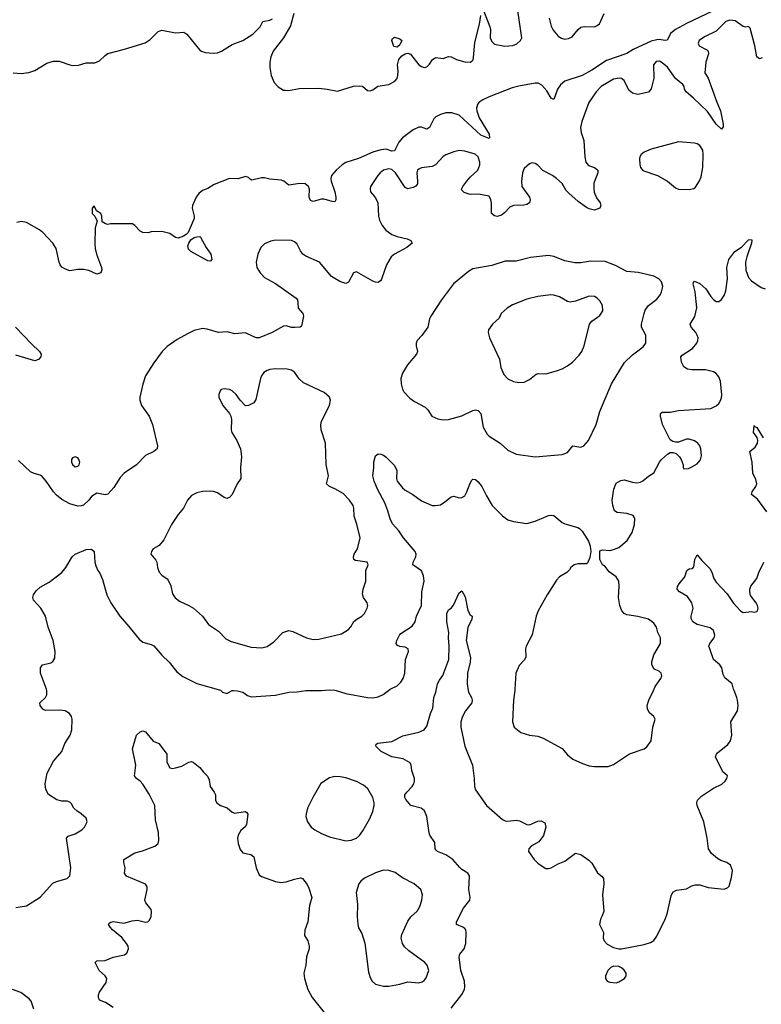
# Model space of a CAD drawing. Header units: inches. Extents: x 1449094 to 1618372, y 389908 to 534307.
# Tile 61 of 256: x 1502179 to 1507664, y 407680 to 414964. Entities that reach past the tile are written whole.
import ezdxf

# ---------------------------------------------------------------- set-up
doc = ezdxf.new("R2010")
doc.units = ezdxf.units.IN
doc.header["$MEASUREMENT"] = 0
doc.layers.add('B5400', color=7, linetype='Continuous')
doc.layers.add('B5401', color=7, linetype='Continuous')

msp = doc.modelspace()

# ---------------------------------------------------------------- linework, layer by layer
at = {"layer": 'B5400', "color": 5}
for points, elevation in [([(1502150, 408394.7), (1502230, 408409), (1502330, 408473), (1502424.8, 408575.3), (1502450, 408588.4), (1502530, 408610.7), (1502549.6, 408630.4), (1502556.3, 408690), (1502525.1, 408910), (1502536.2, 408923.8), (1502590, 408940.4), (1502638, 408970), (1502657, 408990), (1502677.6, 409030), (1502670, 409058), (1502634.5, 409090), (1502600.9, 409110), (1502578, 409130), (1502562.5, 409162.5), (1502550, 409176), (1502530, 409183.7), (1502490, 409182.9), (1502452.6, 409192.6), (1502391.2, 409231.2), (1502371.6, 409270), (1502366, 409310), (1502382, 409390), (1502430, 409479.1), (1502489.7, 409550.3), (1502512.7, 409610), (1502551.8, 409670), (1502564.5, 409710), (1502567.3, 409790), (1502560.7, 409810), (1502546.6, 409830), (1502514, 409850), (1502475.1, 409855.1), (1502370, 409854.3), (1502350, 409864.2), (1502329.7, 409890), (1502327.6, 409910), (1502370.7, 409949.3), (1502379.1, 409970), (1502380.4, 409990), (1502379.1, 410000)], 640), ([(1503666.1, 410000), (1503678, 409990), (1503710, 409978.8), (1503749.1, 410000)], 640), ([(1503760.9, 410000), (1503790, 409998.7), (1503828.5, 409988.5), (1503864.4, 409964.4), (1503890, 409955.5), (1504070, 409967.4), (1504170, 409988.4), (1504230, 409990.4), (1504296.2, 410000)], 640), ([(1504518.7, 410000), (1504590, 409978.7), (1504750, 409948.8), (1504790, 409947.2), (1504830, 409955.3), (1504867.5, 409972.5), (1504905.5, 410000)], 640), ([(1505369.7, 407650), (1505448.1, 407751.9), (1505468.5, 407790), (1505472.1, 407810), (1505467.9, 407850), (1505442.3, 407930), (1505429.8, 408030), (1505435.1, 408050), (1505465.1, 408090), (1505478.7, 408130), (1505481.3, 408210), (1505477.6, 408230), (1505470, 408239.5), (1505456, 408250), (1505409.2, 408270), (1505409.4, 408289.4), (1505460.6, 408390), (1505508.6, 408450), (1505509.8, 408470), (1505500.3, 408530), (1505505.1, 408630), (1505492.3, 408650), (1505450, 408676.3), (1505432.9, 408692.9), (1505382, 408750), (1505330, 408785.3), (1505269.1, 408809.1), (1505258.9, 408818.9), (1505251.3, 408830), (1505250, 408877.2), (1505213, 408930), (1505207.3, 408947.2), (1505190, 409069), (1505172.6, 409110), (1505149.2, 409130), (1505071, 409151), (1505034.1, 409194.1), (1505027.4, 409210), (1505027.8, 409230), (1505041, 409250), (1505081.1, 409290), (1505093.2, 409310), (1505097.7, 409330), (1505097.5, 409350), (1505078.6, 409410), (1505074, 409450), (1505065.7, 409465.7), (1505014.6, 409494.6), (1504930, 409509.7), (1504852.7, 409550), (1504813.2, 409590), (1504814.6, 409605.4), (1504827.8, 409612.2), (1504930, 409624.9), (1505013.1, 409666.9), (1505130, 409693.6), (1505169.8, 409710.2), (1505190, 409737.1), (1505216.8, 409830), (1505233.6, 409870), (1505242.6, 409950), (1505257.3, 409990), (1505259.4, 410000)], 620), ([(1505496.5, 410000), (1505498.2, 409990), (1505519.7, 409950), (1505525.2, 409930), (1505521.8, 409910), (1505476.1, 409850), (1505453.6, 409810), (1505442.6, 409770), (1505441.3, 409730), (1505470.2, 409590), (1505527.2, 409450), (1505541.2, 409350), (1505542.4, 409290), (1505550, 409265.5), (1505630.6, 409150), (1505750, 409048), (1505770, 409038), (1505790, 409034.4), (1505850, 409042.4), (1505876.4, 409036.4), (1505930, 409008.8), (1505950, 409007.2), (1506010, 409035.5), (1506035.9, 409035.9), (1506062.8, 409022.8), (1506070.4, 408990), (1506051.9, 408928.1), (1506017.4, 408882.6), (1505962, 408850), (1505944, 408830), (1505942.8, 408810), (1505984, 408750), (1506010, 408724.9), (1506050, 408696.3), (1506070, 408685.5), (1506090, 408684.4), (1506110, 408690.4), (1506160.8, 408719.2), (1506210, 408739.5), (1506290, 408798.8), (1506330, 408786.8), (1506387.1, 408747.1), (1506410, 408724.7), (1506452.5, 408652.5), (1506486.4, 408626.4), (1506497.1, 408610), (1506498.9, 408570), (1506488.9, 408490), (1506498.4, 408370), (1506486.6, 408333.4), (1506473.4, 408310), (1506467.7, 408270), (1506497.1, 408210), (1506494.9, 408170), (1506501.6, 408150), (1506524.4, 408124.4), (1506570, 408100.4), (1506609.5, 408090.5), (1506630, 408090.4), (1506798, 408122), (1506843.9, 408136.1), (1506867.8, 408152.2), (1506890, 408182.8), (1506951.5, 408308.5), (1506967.4, 408350), (1506996.9, 408483.1), (1507009.6, 408510.4), (1507036.2, 408523.8), (1507110, 408534.9), (1507150, 408557.1), (1507175.9, 408564.1), (1507210, 408562.4), (1507270, 408544.4), (1507390, 408531), (1507417.2, 408542.8), (1507425.2, 408554.8), (1507442.9, 408617.1), (1507449.5, 408670), (1507435.1, 408710), (1507409.7, 408729.7), (1507364.4, 408744.4), (1507338.6, 408758.6), (1507296.1, 408796.1), (1507272.3, 408830), (1507263.6, 408910), (1507238.4, 409030), (1507189.6, 409149.6), (1507186.6, 409170), (1507192.3, 409190), (1507220.7, 409219.3), (1507310, 409279.1), (1507371.4, 409308.6), (1507396, 409330), (1507409.2, 409350), (1507412.7, 409370), (1507378.9, 409398.9), (1507326, 409510), (1507331.8, 409530), (1507340.1, 409539.9), (1507417.1, 409602.9), (1507436.4, 409630), (1507444.8, 409670), (1507438, 409770), (1507486.8, 409850), (1507492.1, 409890), (1507487.8, 409930), (1507483.5, 409950), (1507461.7, 410000)], 620), ([(1505840.2, 410000), (1505830.4, 409930), (1505823, 409770), (1505834.8, 409730), (1505886, 409690), (1505950, 409670.5), (1506010, 409663.8), (1506050, 409648.2), (1506190, 409572.4), (1506230, 409524.9), (1506270, 409493.4), (1506342, 409462), (1506390, 409444), (1506430, 409438), (1506530, 409439.1), (1506570, 409453), (1506690, 409533.4), (1506798, 409570), (1506816.5, 409583.5), (1506848.7, 409630), (1506862, 409730), (1506878, 409790), (1506868, 409810), (1506836.5, 409836.5), (1506822.9, 409862.9), (1506819.5, 409890), (1506832, 409930), (1506865.3, 410000)], 640), ([(1502870, 407656.2), (1502812.6, 407692.6), (1502770, 407709.7), (1502760.7, 407730), (1502762, 407750), (1502769.5, 407770), (1502819.3, 407840.7), (1502824, 407870), (1502811.6, 407891.6), (1502767.4, 407930), (1502737, 407990), (1502750, 408001.6), (1502810, 408003.2), (1502870, 408027.6), (1502954.5, 408045.5), (1502970, 408058), (1502983.7, 408090), (1502980.9, 408110), (1502969.6, 408130), (1502933.1, 408173.1), (1502865.1, 408230), (1502847.3, 408250), (1502836, 408270), (1502840.7, 408279.3), (1502852.1, 408287.9), (1502870, 408291.8), (1502950, 408281.1), (1503010, 408297.6), (1503050, 408302), (1503110, 408288), (1503126, 408290), (1503138.7, 408301.3), (1503151.2, 408328.8), (1503154.1, 408365.8), (1503150, 408381.2), (1503112.8, 408430), (1503105.3, 408450), (1503121.8, 408530), (1503120.9, 408550), (1503110, 408569.6), (1502967.7, 408627.7), (1502954, 408650), (1502959.7, 408690), (1502949.6, 408730), (1502949.3, 408750), (1503030, 408800.4), (1503086, 408814), (1503179, 408850), (1503202.7, 408870), (1503207.7, 408892.3), (1503205.3, 408950), (1503183.7, 409043.7), (1503179.3, 409150), (1503135.5, 409235.5), (1503088.8, 409308.8), (1503070, 409329.6), (1503042, 409350), (1503028, 409370), (1503038, 409450), (1503012.3, 409570), (1503042.9, 409670), (1503070, 409696.3), (1503090, 409704), (1503110, 409696.3), (1503165.3, 409625.3), (1503208, 409608), (1503218, 409598), (1503267.7, 409530), (1503267.2, 409470), (1503289, 409429), (1503310, 409424.9), (1503331.1, 409428.9), (1503377.7, 409442.3), (1503430, 409470.7), (1503450, 409474.8), (1503462, 409470), (1503510, 409431), (1503537.1, 409397.1), (1503568.1, 409368.1), (1503579.5, 409339.5), (1503587, 409290), (1503618, 409250), (1503626, 409230), (1503627.5, 409187.5), (1503636, 409170), (1503664.7, 409150), (1503712, 409132), (1503750, 409102), (1503770, 409093.4), (1503846.8, 409106.8), (1503859.9, 409099.9), (1503867.1, 409087.1), (1503856.4, 409010), (1503846.6, 408993.4), (1503814.6, 408965.4), (1503794, 408930), (1503790.7, 408910), (1503794, 408870), (1503810, 408824.7), (1503830, 408801), (1503887.7, 408787.7), (1503910, 408771), (1503928.7, 408688.7), (1503950, 408638.8), (1503966.2, 408626.2), (1504070, 408588), (1504110, 408580.5), (1504150, 408586), (1504210, 408606.7), (1504254.4, 408614.4), (1504270.3, 408610.3), (1504305.1, 408565.1), (1504318.2, 408538.2), (1504338.3, 408470), (1504321.7, 408410), (1504310.4, 408290), (1504287.5, 408227.5), (1504286, 408190), (1504310.6, 408150), (1504320.5, 408110), (1504319.1, 408090), (1504299.3, 408030), (1504296.1, 407970), (1504279.5, 407910), (1504284.4, 407870), (1504309, 407789), (1504342, 407730), (1504430, 407619.3)], 620), ([(1502283.9, 407643.9), (1502264.1, 407704.1), (1502250, 407721.2), (1502187.8, 407767.8), (1502126, 407790)], 640)]:
    msp.add_lwpolyline(points, dxfattribs=dict(at, elevation=elevation))
for points, elevation in [([(1504510, 409364.7), (1504470, 409356.2), (1504406.1, 409313.9), (1504346.7, 409210), (1504308.5, 409130), (1504297.1, 409090), (1504295.5, 409070), (1504308, 409030), (1504335.5, 408990), (1504362, 408970), (1504410, 408942.3), (1504470, 408918.3), (1504590, 408890.3), (1504630, 408893.4), (1504670, 408908.7), (1504691.8, 408928.2), (1504717.1, 408962.9), (1504766.3, 409050), (1504790, 409106.8), (1504801.3, 409150), (1504801.3, 409170), (1504789.6, 409210), (1504753.6, 409273.6), (1504720.7, 409300.7), (1504668.6, 409328.6), (1504590, 409354.7), (1504550, 409363.1)], 640), ([(1504870, 408672.3), (1504810, 408652), (1504730, 408613.3), (1504701.6, 408590), (1504686.4, 408570), (1504668.1, 408508.1), (1504677.3, 408417.3), (1504675.3, 408330), (1504679.5, 408270), (1504685.5, 408245.5), (1504710, 408204.7), (1504731.9, 408131.9), (1504757.5, 407917.5), (1504770, 407878), (1504786.8, 407850), (1504811.3, 407830), (1504870, 407814.4), (1504910, 407814.9), (1504990, 407828.9), (1505050, 407846.4), (1505130, 407839.1), (1505154.5, 407845.5), (1505170, 407856), (1505184.5, 407875.5), (1505203.7, 407930), (1505192, 407970), (1505176.2, 407990), (1505055.8, 408075.8), (1505025.3, 408105.3), (1505009.6, 408130), (1504999.6, 408170), (1505004.9, 408195.1), (1505050, 408294.8), (1505072.7, 408327.3), (1505118.4, 408370), (1505137.8, 408402.2), (1505153.3, 408450), (1505157, 408490), (1505145.2, 408530), (1505097.2, 408570), (1505010, 408616.2), (1504954.9, 408654.9), (1504910, 408669.5)], 640), ([(1506570, 407962), (1506550, 407952.3), (1506527.7, 407930), (1506510.9, 407890.9), (1506510.8, 407870), (1506524.7, 407850), (1506543.1, 407843.1), (1506590, 407839.5), (1506610, 407845.3), (1506651.8, 407870), (1506664.5, 407890), (1506664.5, 407910), (1506650, 407932.3), (1506629, 407950), (1506610, 407959.5)], 620)]:
    msp.add_lwpolyline(points, close=True, dxfattribs=dict(at, elevation=elevation))
at = {"layer": 'B5401', "color": 5}
for points, elevation in [([(1502130.4, 414570.4), (1502190, 414565.3), (1502246.5, 414573.5), (1502290, 414587), (1502378.5, 414641.5), (1502430, 414658), (1502470, 414657), (1502549, 414629), (1502570, 414625.7), (1502612.6, 414627.4), (1502670, 414643.7), (1502735.4, 414644.6), (1502770, 414659.3), (1502810, 414699.3), (1502830, 414712.4), (1502954.9, 414745.1), (1503106.7, 414793.3), (1503143.3, 414816.7), (1503203.9, 414876.1), (1503230, 414884.9), (1503330, 414866), (1503391.9, 414871.9), (1503415.8, 414855.8), (1503510, 414739.3), (1503524, 414730), (1503550, 414721.1), (1503610, 414715.8), (1503641, 414719), (1503671, 414731), (1503750, 414779.3), (1503830, 414810.5), (1503904.2, 414855.8), (1503958.4, 414910), (1503977.2, 414950), (1504030, 414960.9), (1504049.4, 414970)], 620), ([(1507308.8, 415030), (1507110, 414936.5), (1507028.5, 414891.5), (1506995.5, 414864.5), (1506966.8, 414813.2), (1506951.1, 414808.9), (1506910, 414816.1), (1506890, 414815), (1506850, 414803.6), (1506716, 414744), (1506670, 414714.2), (1506518.2, 414661.8), (1506410, 414589.9), (1506339.5, 414550), (1506210, 414507.9), (1506178, 414482), (1506155.2, 414450), (1506130, 414374), (1506110, 414382.7), (1506076.8, 414436.8), (1506039.9, 414479.9), (1506013.2, 414493.2), (1505990, 414495), (1505870, 414472.8), (1505821.2, 414458.8), (1505650, 414393.3), (1505604, 414370), (1505574.4, 414350), (1505564.6, 414335.4), (1505557.7, 414310), (1505558.9, 414290), (1505577.1, 414237.1), (1505650, 414117.3), (1505654, 414090), (1505650, 414084.5), (1505589.7, 414110), (1505430, 414257.7), (1505375.2, 414275.2), (1505330, 414274.5), (1505290, 414262.6), (1505255.5, 414244.5), (1505242.2, 414230), (1505210, 414166), (1505190, 414152.8), (1505150, 414168.7), (1505130, 414168.9), (1505090, 414149.8), (1505010, 414090.6), (1504981.7, 414058.3), (1504950, 413992.4), (1504930, 413992.2), (1504890, 414005.9), (1504850, 414001.4), (1504790, 413984.6), (1504683.8, 413936.2), (1504590, 413906.1), (1504563.5, 413890), (1504518.5, 413850), (1504485.1, 413810), (1504480.7, 413790), (1504482.3, 413770), (1504510.1, 413690), (1504517.7, 413650), (1504516.9, 413630), (1504510, 413617), (1504490, 413617.6), (1504430, 413636.5), (1504410, 413636.1), (1504350, 413619.3), (1504330, 413625.4), (1504319.3, 413650), (1504323.1, 413710), (1504315.1, 413730), (1504289.8, 413749.8), (1504251.3, 413751.3), (1504170, 413739.8), (1504132.1, 413770), (1504115.6, 413775.6), (1504030, 413784.7), (1503990, 413793.6), (1503966.5, 413793.5), (1503896.6, 413776.6), (1503883, 413783), (1503870, 413797), (1503850, 413802.4), (1503794.6, 413785.4), (1503730, 413789.7), (1503616.7, 413743.3), (1503570, 413714), (1503530, 413699.3), (1503502.8, 413677.2), (1503482.8, 413650), (1503456.3, 413590), (1503455.5, 413570), (1503468.2, 413510), (1503468, 413492), (1503432.3, 413407.7), (1503423.9, 413390), (1503410, 413375.3), (1503390, 413362.2), (1503350, 413347.7), (1503330, 413351.3), (1503290, 413382.9), (1503230, 413396), (1503150, 413395.3), (1503130, 413388), (1503088.4, 413388.4), (1503070, 413398), (1503030, 413442), (1503012.3, 413452.3), (1502850, 413453.2), (1502830, 413449.2), (1502814, 413454), (1502788.7, 413468.7), (1502786, 413510), (1502778, 413530), (1502746, 413550), (1502730, 413586), (1502714, 413570), (1502714, 413530), (1502734, 413510), (1502752, 413472), (1502736.9, 413423.1), (1502734, 413306), (1502737.1, 413270), (1502747.2, 413230), (1502784.9, 413130), (1502786.8, 413113.2), (1502778, 413090), (1502750, 413081.2), (1502690, 413107), (1502650, 413115.6), (1502610, 413114.5), (1502550, 413105.2), (1502517.2, 413117.2), (1502490, 413134), (1502477.2, 413150), (1502469.5, 413169.5), (1502447.6, 413270), (1502425.1, 413310), (1502350, 413389.5), (1502324.5, 413410), (1502230, 413462.4), (1502190, 413471.5), (1502156.4, 413463.6)], 620), ([(1507670, 414682), (1507650, 414675.1), (1507629.6, 414690), (1507615.6, 414770), (1507581.5, 414901.5), (1507570, 414912.7), (1507550, 414907.3), (1507530, 414913), (1507470, 414956.2), (1507430, 414960.3), (1507400.3, 414950), (1507330, 414878.3), (1507243, 414837), (1507204, 414810), (1507197.3, 414790), (1507204, 414770), (1507260.4, 414740.4), (1507270.5, 414730), (1507272.2, 414710), (1507254.6, 414650), (1507246, 414570), (1507271.8, 414530), (1507334, 414354), (1507361.6, 414290), (1507381.6, 414190), (1507382, 414170), (1507370, 414153.2), (1507330, 414189.7), (1507265.1, 414285.1), (1507163.1, 414383.1), (1507107.3, 414430), (1507094.5, 414450), (1507092.3, 414470), (1507084.2, 414484.2), (1507029.8, 414529.8), (1506970, 414611.5), (1506930, 414645.1), (1506910, 414655.6), (1506885.9, 414654.2), (1506866, 414630), (1506868.9, 414530), (1506850, 414453.2), (1506830, 414427.8), (1506750, 414411.1), (1506710, 414419.2), (1506683, 414443), (1506650, 414513.6), (1506630, 414529.6), (1506612.2, 414532.2), (1506570, 414523.1), (1506479.5, 414470), (1506442.6, 414430), (1506388.4, 414350), (1506335.3, 414210), (1506326.9, 414166.9), (1506330.4, 414130), (1506350.3, 414070.3), (1506358.5, 413950), (1506365.5, 413910), (1506385.8, 413885.8), (1506430.8, 413870), (1506453.4, 413850), (1506453.4, 413830), (1506425.2, 413754.7), (1506424, 413716), (1506428.2, 413688.2), (1506444.9, 413644.9), (1506470.8, 413610), (1506478, 413590), (1506470, 413568.7), (1506430, 413554), (1506390, 413563.7), (1506370, 413575.1), (1506310, 413618), (1506239.3, 413679.3), (1506220.6, 413700.6), (1506191.2, 413751.2), (1506147.8, 413790), (1506119.6, 413810), (1506047.7, 413847.7), (1506010, 413887.3), (1505990, 413900.7), (1505970, 413904.5), (1505950, 413898.4), (1505910, 413862.9), (1505897.3, 413830), (1505889.1, 413770), (1505891.8, 413730), (1505948.7, 413650), (1505954.4, 413630), (1505950.4, 413609.6), (1505930, 413597), (1505908.5, 413591.5), (1505830, 413589.6), (1505803.4, 413576.6), (1505764.9, 413535.1), (1505742.3, 413517.7), (1505710, 413507.3), (1505690, 413512), (1505668.3, 413530), (1505667.6, 413610), (1505664, 413630), (1505650, 413657), (1505572.6, 413672.6), (1505510, 413671.6), (1505465.3, 413685.3), (1505450, 413702), (1505447.3, 413710), (1505456.2, 413730), (1505485.1, 413770), (1505510, 413798.9), (1505567.1, 413850), (1505581, 413890), (1505581.7, 413910), (1505569.8, 413949.8), (1505547.9, 413967.9), (1505470, 413991), (1505430, 413995.4), (1505390, 413986.6), (1505330, 413964), (1505310, 413951.2), (1505253.7, 413890), (1505230, 413876.4), (1505150, 413867.4), (1505130, 413858.9), (1505121.7, 413850), (1505115.5, 413830), (1505121.8, 413770), (1505119.7, 413750), (1505107.5, 413732.5), (1505090, 413721.5), (1505050, 413711.7), (1505030, 413721), (1504958.4, 413830), (1504930, 413854.4), (1504910, 413860.3), (1504870.6, 413850), (1504845.7, 413830), (1504827.7, 413810), (1504774.4, 413730), (1504770.4, 413710), (1504772.4, 413690), (1504810, 413646), (1504826.5, 413610), (1504831.7, 413510), (1504839.6, 413479.6), (1504860.4, 413440.4), (1504887.7, 413407.7), (1504930, 413375.3), (1504970, 413359.1), (1505043.7, 413343.7), (1505071, 413330), (1505081, 413310), (1505042.7, 413277.2), (1504950.7, 413230), (1504925.5, 413210), (1504890.4, 413150), (1504855.6, 413044.4), (1504848.2, 413031.8), (1504830, 413019.3), (1504810, 413020.7), (1504790, 413029.6), (1504670, 413099), (1504648, 413092), (1504610, 413022.7), (1504590, 413012.3), (1504546.2, 413026.2), (1504484.4, 413064.4), (1504396, 413170), (1504295.3, 413215.3), (1504273.2, 413230), (1504254.5, 413254.5), (1504230, 413304), (1504210, 413321.2), (1504190, 413329.3), (1504070, 413332.3), (1504035.2, 413324.8), (1503990, 413305.2), (1503962.4, 413277.6), (1503939.1, 413230), (1503928, 413170), (1503933.4, 413130), (1503956.3, 413090), (1503990, 413055.5), (1504070, 413012.7), (1504223.2, 412903.2), (1504232.2, 412890), (1504237, 412870), (1504238.4, 412830), (1504273, 412790), (1504278, 412770), (1504263.6, 412696.4), (1504254, 412690), (1504214.4, 412685.6), (1504190, 412687.3), (1504150, 412699.3), (1504130, 412696.2), (1504044.9, 412650), (1503950, 412609.8), (1503930, 412609.8), (1503910, 412616.8), (1503850, 412646.6), (1503770, 412640.9), (1503713.6, 412653.6), (1503650, 412649.6), (1503566, 412674), (1503530, 412679.7), (1503470, 412664.7), (1503419.3, 412640.7), (1503342.3, 412597.7), (1503270, 412546.6), (1503232.1, 412507.9), (1503170, 412424), (1503110, 412328.7), (1503090, 412268), (1503068.2, 412170), (1503068.5, 412148.5), (1503079.1, 412110), (1503137.3, 412030), (1503160.7, 411970), (1503198, 411810), (1503194.8, 411790), (1503170.4, 411769.6), (1503110, 411739), (1503042, 411670), (1502951.8, 411608.2), (1502922.6, 411577.4), (1502876.1, 411503.9), (1502830, 411452.7), (1502810, 411449.3), (1502750, 411461.2), (1502710, 411435.3), (1502691, 411410), (1502650, 411373.2), (1502632.4, 411367.6), (1502610, 411364.5), (1502550, 411382.9), (1502490, 411413), (1502450, 411445.7), (1502427.6, 411470), (1502374.4, 411550), (1502344.3, 411584.3), (1502330, 411593.7), (1502285.6, 411605.6), (1502258.4, 411618.4), (1502170, 411701.7)], 640), ([(1504206.9, 415010), (1504181.3, 414918.7), (1504130.9, 414829.1), (1504052.2, 414730), (1504036.9, 414690), (1504029.1, 414649.1), (1504029.1, 414609.1), (1504037.6, 414550), (1504059.9, 414499.9), (1504090, 414466.8), (1504130, 414442.8), (1504141.4, 414441.4), (1504170, 414440.5), (1504246.2, 414453.8), (1504390, 414456.3), (1504454, 414450), (1504530, 414434), (1504648.3, 414471.7), (1504695.2, 414475.2), (1504713, 414473), (1504750, 414439.1), (1504770, 414438), (1504790, 414444.4), (1504828.7, 414471.3), (1504910, 414485), (1504953.6, 414510), (1504970.7, 414529.3), (1504976, 414550), (1504978.2, 414581.8), (1504974, 414630), (1504983.7, 414670), (1505004.2, 414695.8), (1505030, 414710.9), (1505050, 414715), (1505069.2, 414709.2), (1505130, 414630.6), (1505150, 414616.3), (1505170, 414610.7), (1505190, 414614.8), (1505210, 414634.8), (1505231.6, 414668.4), (1505257, 414683), (1505310, 414677.6), (1505350, 414690.3), (1505370, 414688.5), (1505410.3, 414670.3), (1505470, 414652.2), (1505510, 414648.5), (1505523.5, 414656.5), (1505532.9, 414667.1), (1505536.3, 414683.7), (1505544, 414796), (1505580.5, 414930), (1505590, 414994)], 620), ([(1505610, 415031.3), (1505657, 414910), (1505661.1, 414890), (1505659, 414830), (1505670, 414801.6), (1505690, 414783.7), (1505766.6, 414766.6), (1505826.5, 414773.5), (1505855.4, 414784.6), (1505882.7, 414810), (1505892.7, 414830), (1505862.7, 415030)], 620), ([(1506094.3, 414974.3), (1506110, 414916), (1506125.1, 414885.1), (1506160.9, 414840.9), (1506186.2, 414826.2), (1506210, 414820.5), (1506236.6, 414823.4), (1506263.9, 414836.1), (1506309.7, 414890.3), (1506330, 414907.3), (1506353.7, 414913.7), (1506429.1, 414910.9), (1506450, 414920.7), (1506466.3, 414933.7), (1506500.9, 415010)], 620), ([(1506865.3, 410000), (1506879.5, 410030), (1506921.2, 410090), (1506928.7, 410110), (1506922, 410130), (1506910, 410142), (1506870, 410162), (1506853.6, 410193.6), (1506854, 410214), (1506870, 410264.7), (1506918.4, 410350), (1506917.6, 410390), (1506898.4, 410430), (1506889.6, 410470), (1506870, 410498.4), (1506828.2, 410528.2), (1506749.7, 410549.7), (1506670, 410561.3), (1506650, 410571.5), (1506631.5, 410590), (1506617.7, 410630), (1506608.2, 410690), (1506613.4, 410773.4), (1506609.5, 410810), (1506590, 410841.2), (1506538.6, 410878.6), (1506510, 410918), (1506488, 410930), (1506469.1, 410969.1), (1506470, 411034), (1506490, 411041), (1506543.2, 411036.8), (1506570, 411044), (1506610, 411059.3), (1506672.3, 411110), (1506709.3, 411170), (1506727, 411230), (1506729.4, 411270), (1506724.5, 411284.5), (1506714.9, 411294.9), (1506670, 411309.5), (1506598, 411318), (1506579, 411330), (1506566, 411370), (1506559.5, 411410), (1506572, 411490), (1506590, 411534.8), (1506625.1, 411554.9), (1506650, 411560.5), (1506710, 411542.4), (1506742, 411538), (1506770, 411542), (1506787.7, 411552.3), (1506830, 411586.8), (1506869.4, 411610.6), (1506909.6, 411690), (1506924.5, 411710), (1506970, 411750.6), (1506990, 411760.7), (1507010, 411760.7), (1507033.4, 411753.4), (1507058, 411730), (1507071.3, 411710), (1507084.7, 411670), (1507084.7, 411650), (1507090, 411642), (1507124.7, 411644.7), (1507150, 411656), (1507190, 411678.8), (1507213.4, 411706.6), (1507222.5, 411737.5), (1507216.9, 411790), (1507209.6, 411810), (1507194, 411830), (1507170, 411847.3), (1507130, 411861.6), (1507110, 411859.6), (1507050, 411838), (1507030, 411838), (1507010, 411842.7), (1506990, 411856), (1506932.6, 411970), (1506917.2, 412030), (1506919, 412050), (1506930, 412061), (1506990, 412059.3), (1507050, 412072.4), (1507290, 412088), (1507330, 412107.3), (1507350, 412124), (1507359.5, 412140.5), (1507370, 412166), (1507372, 412188), (1507360.7, 412290), (1507350, 412320.5), (1507330, 412345.4), (1507310, 412358.7), (1507250, 412373.1), (1507150, 412372.6), (1507118.6, 412378.6), (1507090, 412396.2), (1507072.6, 412430), (1507069.7, 412470), (1507078.2, 412481.8), (1507155.1, 412530), (1507188, 412570), (1507194.7, 412590), (1507196.3, 412610), (1507189.7, 412630), (1507178.7, 412650), (1507144.5, 412690), (1507138, 412710), (1507171.1, 412768.9), (1507187.2, 412832.8), (1507175.4, 412950), (1507159.6, 413010), (1507161, 413019), (1507170, 413030.4), (1507210, 413011.8), (1507252.7, 412972.7), (1507290, 412916.3), (1507310, 412894), (1507330, 412878.8), (1507350, 412878.8), (1507370, 412894.8), (1507390, 412922.8), (1507402.5, 412957.5), (1507413.4, 413046.6), (1507409.8, 413130.2), (1507423.5, 413190), (1507468.3, 413250), (1507518, 413282), (1507570, 413334.9), (1507590, 413338), (1507592.4, 413332.4), (1507590.3, 413310), (1507556.5, 413210), (1507547.9, 413170), (1507550.3, 413110), (1507570, 413057.3), (1507591.8, 413031.8), (1507662.8, 412982.8), (1507692.5, 412972.5)], 640), ([(1502147.7, 412690), (1502265.4, 412565.4), (1502325.3, 412510), (1502338.5, 412490), (1502335.4, 412470), (1502318.5, 412450), (1502290, 412440.3), (1502150, 412482)], 620), ([(1507703.4, 411323.4), (1507636.3, 411416.3), (1507592.3, 411450), (1507596.2, 411470), (1507622.4, 411510), (1507629.6, 411530), (1507623.3, 411563.3), (1507601.6, 411610), (1507596.2, 411690), (1507579, 411770), (1507618.4, 411801.6), (1507635.1, 411830), (1507638, 411850), (1507632.5, 411872.5), (1507605.1, 411910), (1507610, 411962), (1507614, 411954), (1507630, 411946.8), (1507676.5, 411870)], 620), ([(1504905.5, 410000), (1504919.3, 410010), (1504970, 410035.3), (1504998, 410062), (1505015.4, 410090), (1505026.3, 410130), (1505031.6, 410230), (1505054.5, 410290), (1505052.3, 410310), (1505030, 410321.6), (1504990, 410326.9), (1504974, 410334), (1504964, 410350), (1504967.4, 410370), (1504987.4, 410410), (1504998, 410422), (1505081.8, 410478.2), (1505103.5, 410510), (1505112.8, 410550), (1505150.8, 410630), (1505153.7, 410730), (1505169.7, 410810), (1505166.3, 410850), (1505150, 410886.6), (1505087.3, 410930), (1505088.8, 410950), (1505108.7, 410990), (1505111.6, 411010), (1505103.5, 411030), (1505016.4, 411130), (1504982.7, 411182.7), (1504934.8, 411234.7), (1504918.9, 411270), (1504902.7, 411330), (1504879.2, 411390), (1504825.1, 411490), (1504801.3, 411550), (1504791.3, 411590), (1504798.4, 411650), (1504798, 411690), (1504810, 411738), (1504830, 411750.8), (1504850, 411750.7), (1504870, 411742), (1504890, 411727.7), (1504947.1, 411667.1), (1504967.6, 411630), (1504966.2, 411570), (1504970.2, 411550), (1505010, 411500.3), (1505030, 411482.8), (1505086.7, 411450), (1505150, 411405.5), (1505230, 411370.3), (1505251.4, 411368.6), (1505290, 411374.9), (1505324.2, 411395.8), (1505370, 411433.4), (1505390, 411439.1), (1505430, 411426), (1505450, 411428.4), (1505470, 411442.4), (1505486.9, 411470), (1505510, 411536), (1505522.3, 411557.7), (1505530, 411564.9), (1505550, 411562.4), (1505570, 411546), (1505597.4, 411510), (1505630, 411442), (1505673, 411370), (1505750, 411293.4), (1505790, 411263), (1505830, 411250.5), (1505930, 411236.3), (1505990, 411253.4), (1506090, 411295.5), (1506110, 411299.3), (1506130, 411296.3), (1506190, 411244.9), (1506210, 411233.4), (1506307.1, 411207.1), (1506319.8, 411199.8), (1506339.8, 411179.8), (1506384.7, 411104.7), (1506399.1, 411070), (1506403, 411030), (1506395.2, 410984.8), (1506378, 410942), (1506370, 410937.2), (1506310, 410937.4), (1506278.8, 410930), (1506254, 410910), (1506245.8, 410894.2), (1506225.5, 410874.5), (1506170, 410842), (1506150, 410818), (1506080.5, 410710), (1506014, 410590), (1505998.8, 410550), (1505968.1, 410411.9), (1505924.9, 410330), (1505920.7, 410310), (1505922.8, 410250), (1505912.3, 410227.7), (1505874, 410186), (1505847.7, 410130), (1505841.6, 410010), (1505840.2, 410000)], 640), ([(1502379.1, 410000), (1502377.7, 410010), (1502333.7, 410130), (1502331.8, 410170), (1502348.2, 410191.8), (1502410, 410205.5), (1502424.8, 410215.2), (1502438.9, 410241.1), (1502442, 410290), (1502427.3, 410370), (1502389.6, 410470), (1502369.4, 410550), (1502336, 410610), (1502281.2, 410670), (1502276, 410690), (1502280.9, 410710), (1502301.1, 410738.9), (1502330, 410765.5), (1502396.6, 410803.4), (1502490, 410874.8), (1502521.2, 410910), (1502566, 410990), (1502589.2, 411010), (1502670, 411044), (1502710, 411046), (1502730.6, 411030.6), (1502734.8, 410950), (1502742.5, 410922.5), (1502756, 410890), (1502770.8, 410870), (1502790, 410822), (1502824, 410710), (1502853.4, 410650), (1502918.4, 410550), (1502974.4, 410490), (1503061.4, 410381.4), (1503090, 410358), (1503150, 410341.6), (1503170, 410330.6), (1503230, 410262), (1503284.9, 410210), (1503339.9, 410139.9), (1503384.6, 410104.6), (1503490, 410052.7), (1503662.8, 410002.8), (1503666.1, 410000)], 640), ([(1507461.7, 410000), (1507457.4, 410010), (1507447.3, 410050), (1507393.9, 410093.9), (1507380.8, 410120.8), (1507371.5, 410170), (1507356.2, 410190), (1507311.3, 410230), (1507282, 410310), (1507276.3, 410330), (1507282.4, 410350), (1507315.6, 410390), (1507320.5, 410410), (1507310, 410446), (1507285.6, 410465.6), (1507190, 410488.5), (1507157.6, 410510), (1507146, 410534), (1507145.6, 410550), (1507160.7, 410610), (1507149.6, 410650), (1507116.9, 410696.9), (1507058, 410730), (1507042, 410750), (1507043.6, 410770), (1507055.6, 410790), (1507099.1, 410840.9), (1507113.2, 410890), (1507130, 410902), (1507155.6, 410904.4), (1507165.1, 410914.9), (1507172, 410970), (1507190, 411004.7), (1507223.6, 410963.6), (1507283.6, 410903.6), (1507297.6, 410877.6), (1507312.4, 410830), (1507330, 410802), (1507410, 410716.3), (1507454.9, 410650), (1507510, 410590.7), (1507530, 410578.8), (1507590, 410586), (1507610, 410581), (1507630, 410584.7), (1507635.3, 410590), (1507641.2, 410610), (1507636, 410630), (1507626, 410650), (1507583.8, 410703.8), (1507577.6, 410730), (1507578.4, 410750), (1507586, 410774), (1507629.4, 410830), (1507644.9, 410875.1), (1507683.1, 410950)], 620), ([(1505259.4, 410000), (1505270, 410050.7), (1505282.4, 410077.6), (1505307.3, 410112.7), (1505352.1, 410230), (1505354.7, 410330), (1505349.7, 410389.7), (1505353.3, 410430), (1505337.4, 410510), (1505337.6, 410570), (1505350, 410597.3), (1505370, 410610.6), (1505388.3, 410631.7), (1505430, 410724.7), (1505450, 410738), (1505474, 410694), (1505492.3, 410592.3), (1505510, 410561), (1505524.7, 410550), (1505522.8, 410530), (1505493.8, 410466.2), (1505481.7, 410370), (1505513.5, 410246.5), (1505510.2, 410210), (1505490.2, 410129.8), (1505488.2, 410050), (1505496.5, 410000)], 620), ([(1503749.1, 410000), (1503750, 410000.5), (1503760.9, 410000)], 640), ([(1504296.2, 410000), (1504310, 410002), (1504410, 410000.5), (1504470, 410006.7), (1504510, 410002.6), (1504518.7, 410000)], 640)]:
    msp.add_lwpolyline(points, dxfattribs=dict(at, elevation=elevation))
for points, elevation in [([(1504970, 414759.7), (1504946.3, 414766.3), (1504930, 414808.7), (1504935.1, 414824.9), (1504950, 414834), (1504990, 414822), (1505004, 414810), (1504990, 414777)], 620), ([(1507050, 414060.7), (1506850, 414006.9), (1506796.2, 413983.8), (1506774.8, 413965.2), (1506765.3, 413950), (1506763.4, 413936.6), (1506764.9, 413890), (1506770.5, 413870), (1506787.2, 413847.2), (1506896, 413810), (1506970.3, 413770.3), (1507030, 413720.7), (1507050, 413710.7), (1507130, 413706.8), (1507164.7, 413715.3), (1507176, 413724), (1507207.5, 413772.5), (1507218.7, 413801.3), (1507231.5, 413870), (1507234.3, 413970), (1507230, 413999), (1507210, 414034), (1507190, 414045.1), (1507170, 414049.5)], 660), ([(1503590, 413177.2), (1503570, 413180.7), (1503445.1, 413250), (1503426.2, 413266.2), (1503423.5, 413290), (1503429.9, 413310.1), (1503445.6, 413334.4), (1503468.5, 413351.5), (1503490, 413358.5), (1503510, 413360.3), (1503516, 413356), (1503557.6, 413277.6), (1503593.4, 413230), (1503600.7, 413190)], 620), ([(1506090, 413219.7), (1505956.7, 413203.3), (1505850, 413176.2), (1505770, 413176.9), (1505670, 413146), (1505530, 413121.6), (1505498.7, 413101.3), (1505386.4, 413010), (1505299.5, 412890), (1505220.7, 412770), (1505210.8, 412750), (1505197.3, 412690), (1505152.7, 412627.2), (1505117.3, 412590), (1505110.8, 412570), (1505110.9, 412550.9), (1505121, 412510), (1505113.4, 412490), (1505048, 412410), (1505010, 412348.7), (1504998, 412310), (1504999.1, 412270), (1505010, 412231.3), (1505020.7, 412210), (1505064.7, 412164.7), (1505099.9, 412139.9), (1505177.5, 412097.5), (1505196.8, 412076.8), (1505226, 412030), (1505270.4, 412010.4), (1505310, 412002.4), (1505350, 412005.3), (1505450, 412032.2), (1505530, 412073.4), (1505550, 412076.5), (1505570, 412072.2), (1505590.2, 412050), (1505607.7, 411950), (1505636.4, 411896.4), (1505650, 411883.1), (1505731.7, 411831.7), (1505790, 411779.3), (1505850, 411750.4), (1505990, 411730.3), (1506190, 411746.7), (1506230, 411763), (1506268.6, 411811.4), (1506330, 411801.3), (1506350, 411810.4), (1506386, 411850), (1506443.5, 411970), (1506470, 412066), (1506556.9, 412270), (1506653, 412427), (1506710, 412483.8), (1506790, 412542.8), (1506809.3, 412570), (1506809.4, 412630), (1506778.4, 412690), (1506777.6, 412710), (1506796.8, 412790), (1506805, 412815), (1506828.3, 412850), (1506890, 412897), (1506917.4, 412930), (1506926.6, 412950), (1506934.3, 412990), (1506924.8, 413024.7), (1506906.1, 413046.1), (1506870, 413066.3), (1506752.9, 413092.9), (1506670, 413101.1), (1506584.7, 413144.7), (1506510, 413174), (1506403.7, 413176.3), (1506330, 413165.8), (1506285.5, 413165.5), (1506210, 413179.7), (1506130, 413211.1)], 660), ([(1506107.2, 412927.2), (1506010, 412914.7), (1505930, 412896.4), (1505824.7, 412855.3), (1505783.8, 412830), (1505739.3, 412790), (1505724.1, 412755.9), (1505676, 412710), (1505646.8, 412670), (1505644, 412650), (1505653.4, 412610), (1505727.1, 412452.9), (1505738, 412390), (1505759.3, 412339.3), (1505790, 412307.3), (1505830, 412287.3), (1505870, 412278.8), (1505910, 412282.8), (1505950, 412302.8), (1505998.4, 412341.6), (1506014.2, 412345.8), (1506070, 412342.6), (1506150, 412364.9), (1506190, 412381.5), (1506230, 412402.8), (1506266.3, 412430), (1506316.9, 412483.1), (1506336.4, 412510), (1506353.5, 412550), (1506392.7, 412710), (1506410, 412734), (1506470, 412774.9), (1506491.2, 412810), (1506489.6, 412850), (1506470, 412883.7), (1506450, 412903.7), (1506430, 412916.2), (1506390, 412917.4), (1506290, 412882), (1506250, 412875.1), (1506230, 412878.4), (1506170, 412914), (1506130, 412925.1)], 680), ([(1504070, 412379.6), (1504030, 412375.6), (1504010, 412369.6), (1503985.4, 412354.6), (1503966.4, 412330), (1503959.5, 412310), (1503926.4, 412153.6), (1503910, 412128.7), (1503870, 412108.7), (1503850, 412108), (1503810, 412148), (1503779, 412190), (1503750, 412217.2), (1503730, 412229), (1503690, 412234), (1503670, 412228.7), (1503661.4, 412218.6), (1503651, 412190), (1503651, 412170), (1503681, 412110), (1503730.6, 412050.6), (1503741, 412030), (1503746.4, 412006.4), (1503742.8, 411930), (1503746.8, 411910), (1503784, 411850), (1503810.6, 411790), (1503819.1, 411730), (1503813, 411650), (1503814.8, 411570), (1503786.8, 411530), (1503750.8, 411450), (1503730, 411429), (1503716.8, 411423.2), (1503710, 411421.2), (1503690, 411429.3), (1503642.4, 411462.4), (1503612.8, 411472.8), (1503590, 411475.1), (1503530, 411472.6), (1503490, 411464), (1503450, 411443), (1503420.3, 411410), (1503390, 411349.3), (1503350, 411304), (1503301.6, 411230), (1503245.3, 411114.7), (1503210, 411075.1), (1503166, 411050), (1503153, 411030), (1503148.8, 411010), (1503186.6, 410966.6), (1503193, 410950), (1503197.1, 410910), (1503210, 410876), (1503230, 410854.8), (1503270, 410827.3), (1503276.9, 410816.9), (1503296.1, 410776.1), (1503310, 410716), (1503327.5, 410687.5), (1503361.4, 410661.4), (1503430.3, 410630.3), (1503464, 410610), (1503531, 410550), (1503576, 410490), (1503650, 410440.7), (1503703.4, 410383.4), (1503742.5, 410362.5), (1503890, 410320.7), (1503970, 410316.3), (1504010, 410327.7), (1504059.1, 410360.9), (1504125.2, 410430), (1504170, 410444.9), (1504198.8, 410438.8), (1504298.8, 410390), (1504350, 410378), (1504390, 410380.3), (1504559.5, 410420.5), (1504610, 410452.7), (1504627.5, 410472.5), (1504650, 410510.6), (1504671.2, 410528.8), (1504709.2, 410550), (1504729.3, 410570), (1504749.3, 410610), (1504752.7, 410630), (1504749.2, 410650), (1504721.2, 410690), (1504713.2, 410713.2), (1504719.5, 410750), (1504739.6, 410810), (1504739.5, 410890), (1504757.2, 410930), (1504748.7, 410950), (1504661.8, 410961.8), (1504651, 410971), (1504646.8, 410986.8), (1504652.1, 411010), (1504676.4, 411050), (1504696.3, 411130), (1504672.2, 411232.2), (1504651.3, 411290), (1504649.7, 411350), (1504644.4, 411370), (1504616.9, 411410), (1504570, 411458), (1504510, 411494.2), (1504469.2, 411510), (1504447, 411530), (1504461.6, 411590), (1504446.5, 411673.5), (1504441.1, 411830), (1504409.5, 411930), (1504405.4, 411965.4), (1504410, 411994), (1504469.6, 412110), (1504478, 412150), (1504469.2, 412170), (1504430, 412206), (1504278.3, 412278.3), (1504245.8, 412305.8), (1504210, 412357.2), (1504188.7, 412370), (1504158, 412378)], 660), ([(1502590, 411728.7), (1502570, 411722), (1502562.8, 411710), (1502562.8, 411690), (1502570, 411672), (1502590, 411656), (1502610, 411661), (1502619, 411670), (1502624, 411690), (1502614.8, 411714.8), (1502610, 411722)], 640)]:
    msp.add_lwpolyline(points, close=True, dxfattribs=dict(at, elevation=elevation))

doc.saveas('drawing.dxf')
